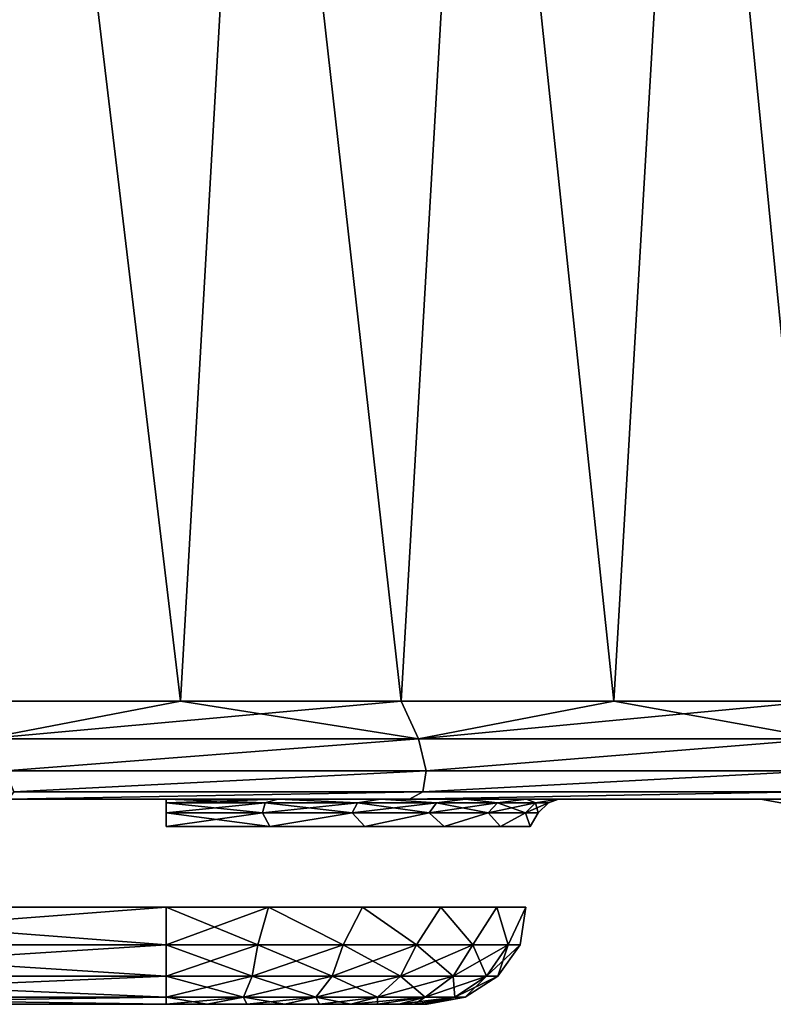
# Model space of a CAD drawing. Header units: millimetres. Extents: x -112 to 112, y -5 to 98.
# Tile 25 of 30: x 38 to 57, y -5 to 19. Entities that reach past the tile are written whole.
import ezdxf

# ---------------------------------------------------------------- set-up
doc = ezdxf.new("R2010")
doc.units = ezdxf.units.MM
doc.header["$LTSCALE"] = 65.185185
for name, color, linetype in [('1', 7, 'CONTINUOUS'), ('20', 7, 'CONTINUOUS'), ('21', 7, 'CONTINUOUS'), ('29', 7, 'CONTINUOUS'), ('31', 7, 'CONTINUOUS'), ('48', 7, 'CONTINUOUS'), ('60', 7, 'CONTINUOUS'), ('63', 7, 'CONTINUOUS'), ('65', 7, 'CONTINUOUS'), ('66', 7, 'CONTINUOUS'), ('71', 7, 'CONTINUOUS')]:
    doc.layers.add(name, color=color, linetype=linetype)

msp = doc.modelspace()

# ---------------------------------------------------------------- linework, layer by layer
at = {"layer": '1', "color": 7, "linetype": 'Continuous'}
for points in [[(-81.567, 0, 43.32), (-74.336, 0, 43.32), (78.942, 0, 47.936), (-81.567, 0, 43.32)], [(-78.628, 0, 48.451), (-81.567, 0, 43.32), (78.942, 0, 47.936), (-78.628, 0, 48.451)], [(-75.367, 0, 53.382), (-78.628, 0, 48.451), (72.645, 0, 57.03), (-75.367, 0, 53.382)], [(72.645, 0, 57.03), (-78.628, 0, 48.451), (78.942, 0, 47.936), (72.645, 0, 57.03)], [(-78.235, 0, -49.082), (78.942, 0, -47.936), (-74.336, 0, -44.026), (-78.235, 0, -49.082)], [(-74.968, 0, -53.941), (78.942, 0, -47.936), (-78.235, 0, -49.082), (-74.968, 0, -53.941)], [(12.174, 0, 56.497), (-75.367, 0, 53.382), (72.645, 0, 57.03), (12.174, 0, 56.497)], [(-12.174, 0, -56.497), (78.942, 0, -47.936), (-74.968, 0, -53.941), (-12.174, 0, -56.497)], [(-74.336, 0, 43.32), (-72.592, 0, 43.206), (78.942, 0, 47.936), (-74.336, 0, 43.32)], [(-74.336, 0, -44.026), (84.107, 0, -38.155), (-70.881, 0, -43.594), (-74.336, 0, -44.026)], [(78.942, 0, -47.936), (84.107, 0, -38.155), (-74.336, 0, -44.026), (78.942, 0, -47.936)], [(-72.592, 0, 43.206), (-70.877, 0, 42.864), (78.942, 0, 47.936), (-72.592, 0, 43.206)], [(-69.362, 0, 17.643), (-71.024, 0, 17.098), (88.065, 0, 27.826), (-69.362, 0, 17.643)], [(-71.024, 0, 17.098), (-61.421, 0, 17.098), (88.065, 0, 27.826), (-71.024, 0, 17.098)], [(-70.881, 0, -43.594), (84.107, 0, -38.155), (-67.638, 0, -42.323), (-70.881, 0, -43.594)], [(-70.877, 0, 42.864), (-69.221, 0, 42.3), (78.942, 0, 47.936), (-70.877, 0, 42.864)], [(-67.786, 0, 18.401), (-69.362, 0, 17.643), (88.065, 0, 27.826), (-67.786, 0, 18.401)], [(-69.221, 0, 42.3), (-67.654, 0, 41.524), (78.942, 0, 47.936), (-69.221, 0, 42.3)], [(-66.323, 0, 19.359), (-67.786, 0, 18.401), (88.065, 0, 27.826), (-66.323, 0, 19.359)], [(-67.654, 0, 41.524), (-66.202, 0, 40.549), (78.942, 0, 47.936), (-67.654, 0, 41.524)], [(-67.638, 0, -42.323), (84.107, 0, -38.155), (-64.808, 0, -40.293), (-67.638, 0, -42.323)], [(-64.998, 0, 20.5), (-66.323, 0, 19.359), (88.065, 0, 27.826), (-64.998, 0, 20.5)], [(-66.202, 0, 40.549), (-64.89, 0, 39.393), (78.942, 0, 47.936), (-66.202, 0, 40.549)], [(90.76, 0, -17.098), (61.421, 0, -17.098), (-65.826, 0, -18.851), (90.76, 0, -17.098)], [(-65.826, 0, -18.851), (61.421, 0, -17.098), (-61.421, 0, -17.098), (-65.826, 0, -18.851)], [(-63.341, 0, -21.292), (90.76, 0, -17.098), (-65.826, 0, -18.851), (-63.341, 0, -21.292)], [(-63.834, 0, 21.805), (-64.998, 0, 20.5), (88.065, 0, 27.826), (-63.834, 0, 21.805)], [(-64.89, 0, 39.393), (-63.741, 0, 38.074), (84.107, 0, 38.155), (-64.89, 0, 39.393)], [(78.942, 0, 47.936), (-64.89, 0, 39.393), (84.107, 0, 38.155), (78.942, 0, 47.936)], [(-64.808, 0, -40.293), (84.107, 0, -38.155), (-62.565, 0, -37.628), (-64.808, 0, -40.293)], [(-62.851, 0, 23.252), (-63.834, 0, 21.805), (88.065, 0, 27.826), (-62.851, 0, 23.252)], [(-63.741, 0, 38.074), (-62.775, 0, 36.617), (84.107, 0, 38.155), (-63.741, 0, 38.074)], [(-61.534, 0, -24.269), (90.76, 0, -17.098), (-63.341, 0, -21.292), (-61.534, 0, -24.269)], [(-62.066, 0, 24.814), (-62.851, 0, 23.252), (88.065, 0, 27.826), (-62.066, 0, 24.814)], [(-62.775, 0, 36.617), (-62.007, 0, 35.045), (84.107, 0, 38.155), (-62.775, 0, 36.617)], [(-62.565, 0, -37.628), (88.065, 0, -27.826), (-61.049, 0, -34.492), (-62.565, 0, -37.628)], [(84.107, 0, -38.155), (88.065, 0, -27.826), (-62.565, 0, -37.628), (84.107, 0, -38.155)], [(-61.492, 0, 26.466), (-62.066, 0, 24.814), (88.065, 0, 27.826), (-61.492, 0, 26.466)], [(-62.007, 0, 35.045), (-61.453, 0, 33.386), (84.107, 0, 38.155), (-62.007, 0, 35.045)], [(-60.517, 0, -27.6), (90.76, 0, -17.098), (-61.534, 0, -24.269), (-60.517, 0, -27.6)], [(-61.14, 0, 28.179), (-61.492, 0, 26.466), (88.065, 0, 27.826), (-61.14, 0, 28.179)], [(-61.453, 0, 33.386), (-61.12, 0, 31.67), (84.107, 0, 38.155), (-61.453, 0, 33.386)], [(-59.881, 0, 16.856), (61.421, 0, 17.098), (-61.421, 0, 17.098), (-59.881, 0, 16.856)], [(-61.421, 0, 17.098), (61.421, 0, 17.098), (88.065, 0, 27.826), (-61.421, 0, 17.098)], [(61.421, 0, -17.098), (59.881, 0, -16.856), (-61.421, 0, -17.098), (61.421, 0, -17.098)], [(-61.421, 0, -17.098), (59.881, 0, -16.856), (-59.881, 0, -16.856), (-61.421, 0, -17.098)], [(-61.015, 0, 29.924), (-61.14, 0, 28.179), (84.107, 0, 38.155), (-61.015, 0, 29.924)], [(84.107, 0, 38.155), (-61.14, 0, 28.179), (88.065, 0, 27.826), (84.107, 0, 38.155)], [(-61.12, 0, 31.67), (-61.015, 0, 29.924), (84.107, 0, 38.155), (-61.12, 0, 31.67)], [(-61.049, 0, -34.492), (88.065, 0, -27.826), (-60.351, 0, -31.08), (-61.049, 0, -34.492)], [(88.065, 0, -27.826), (90.76, 0, -17.098), (-60.517, 0, -27.6), (88.065, 0, -27.826)], [(-60.351, 0, -31.08), (88.065, 0, -27.826), (-60.517, 0, -27.6), (-60.351, 0, -31.08)], [(59.881, 0, 16.856), (61.421, 0, 17.098), (-59.881, 0, 16.856), (59.881, 0, 16.856)], [(-58.513, 0, 16.161), (59.881, 0, 16.856), (-59.881, 0, 16.856), (-58.513, 0, 16.161)], [(-59.881, 0, -16.856), (58.513, 0, -16.161), (-58.513, 0, -16.161), (-59.881, 0, -16.856)], [(59.881, 0, -16.856), (58.513, 0, -16.161), (-59.881, 0, -16.856), (59.881, 0, -16.856)], [(58.513, 0, 16.161), (59.881, 0, 16.856), (-58.513, 0, 16.161), (58.513, 0, 16.161)], [(-57.434, 0, 15.083), (58.513, 0, 16.161), (-58.513, 0, 16.161), (-57.434, 0, 15.083)], [(58.513, 0, -16.161), (57.434, 0, -15.083), (-58.513, 0, -16.161), (58.513, 0, -16.161)], [(-58.513, 0, -16.161), (57.434, 0, -15.083), (-57.434, 0, -15.083), (-58.513, 0, -16.161)], [(57.434, 0, 15.083), (58.513, 0, 16.161), (-57.434, 0, 15.083), (57.434, 0, 15.083)], [(-56.739, 0, 13.714), (57.434, 0, 15.083), (-57.434, 0, 15.083), (-56.739, 0, 13.714)], [(57.434, 0, -15.083), (56.739, 0, -13.714), (-57.434, 0, -15.083), (57.434, 0, -15.083)], [(-57.434, 0, -15.083), (56.739, 0, -13.714), (-56.739, 0, -13.714), (-57.434, 0, -15.083)], [(-56.497, 0, 12.174), (56.739, 0, 13.714), (-56.739, 0, 13.714), (-56.497, 0, 12.174)], [(56.739, 0, 13.714), (57.434, 0, 15.083), (-56.739, 0, 13.714), (56.739, 0, 13.714)], [(56.739, 0, -13.714), (56.497, 0, -12.174), (-56.739, 0, -13.714), (56.739, 0, -13.714)], [(-56.739, 0, -13.714), (56.497, 0, -12.174), (-56.497, 0, -12.174), (-56.739, 0, -13.714)], [(56.497, 0, 12.174), (56.739, 0, 13.714), (-56.497, 0, 12.174), (56.497, 0, 12.174)], [(56.497, 0, -12.174), (56.497, 0, 12.174), (-56.497, 0, -12.174), (56.497, 0, -12.174)], [(-56.497, 0, -12.174), (56.497, 0, 12.174), (-56.497, 0, 12.174), (-56.497, 0, -12.174)], [(12.174, 0, -56.497), (78.942, 0, -47.936), (-12.174, 0, -56.497), (12.174, 0, -56.497)], [(13.714, 0, 56.739), (12.174, 0, 56.497), (72.645, 0, 57.03), (13.714, 0, 56.739)], [(13.714, 0, -56.739), (78.942, 0, -47.936), (12.174, 0, -56.497), (13.714, 0, -56.739)], [(15.083, 0, 57.434), (13.714, 0, 56.739), (72.645, 0, 57.03), (15.083, 0, 57.434)], [(72.645, 0, -57.03), (78.942, 0, -47.936), (13.714, 0, -56.739), (72.645, 0, -57.03)], [(15.083, 0, -57.434), (72.645, 0, -57.03), (13.714, 0, -56.739), (15.083, 0, -57.434)], [(16.161, 0, 58.513), (15.083, 0, 57.434), (65.306, 0, 65.306), (16.161, 0, 58.513)], [(65.306, 0, 65.306), (15.083, 0, 57.434), (72.645, 0, 57.03), (65.306, 0, 65.306)], [(16.161, 0, -58.513), (72.645, 0, -57.03), (15.083, 0, -57.434), (16.161, 0, -58.513)], [(16.856, 0, 59.881), (16.161, 0, 58.513), (65.306, 0, 65.306), (16.856, 0, 59.881)], [(16.856, 0, -59.881), (72.645, 0, -57.03), (16.161, 0, -58.513), (16.856, 0, -59.881)], [(17.098, 0, 61.421), (16.856, 0, 59.881), (65.306, 0, 65.306), (17.098, 0, 61.421)], [(17.098, 0, -61.421), (72.645, 0, -57.03), (16.856, 0, -59.881), (17.098, 0, -61.421)], [(38.155, 0, 84.107), (17.098, 0, 61.421), (47.936, 0, 78.942), (38.155, 0, 84.107)], [(47.936, 0, 78.942), (17.098, 0, 61.421), (57.03, 0, 72.645), (47.936, 0, 78.942)], [(57.03, 0, 72.645), (17.098, 0, 61.421), (65.306, 0, 65.306), (57.03, 0, 72.645)], [(65.306, 0, -65.306), (72.645, 0, -57.03), (17.098, 0, -61.421), (65.306, 0, -65.306)], [(17.098, 0, -90.76), (65.306, 0, -65.306), (17.098, 0, -61.421), (17.098, 0, -90.76)], [(47.936, 0, -78.942), (57.03, 0, -72.645), (17.098, 0, -90.76), (47.936, 0, -78.942)], [(57.03, 0, -72.645), (65.306, 0, -65.306), (17.098, 0, -90.76), (57.03, 0, -72.645)], [(38.155, 0, -84.107), (47.936, 0, -78.942), (17.098, 0, -90.76), (38.155, 0, -84.107)]]:
    msp.add_3dface(points, dxfattribs=at)
at = {"layer": '20', "color": 7, "linetype": 'Continuous'}
for points in [[(38.57, 34.031, -88.168), (36.785, 2.391, -87.431), (32.82, 34.031, -90.467), (38.57, 34.031, -88.168)], [(42.346, 2.391, -84.877), (36.785, 2.391, -87.431), (38.57, 34.031, -88.168), (42.346, 2.391, -84.877)], [(44.161, 34.031, -85.505), (42.346, 2.391, -84.877), (38.57, 34.031, -88.168), (44.161, 34.031, -85.505)], [(47.731, 2.391, -81.97), (42.346, 2.391, -84.877), (44.161, 34.031, -85.505), (47.731, 2.391, -81.97)], [(49.568, 34.031, -82.488), (47.731, 2.391, -81.97), (44.161, 34.031, -85.505), (49.568, 34.031, -82.488)], [(52.917, 2.391, -78.722), (47.731, 2.391, -81.97), (49.568, 34.031, -82.488), (52.917, 2.391, -78.722)], [(54.771, 34.031, -79.13), (52.917, 2.391, -78.722), (49.568, 34.031, -82.488), (54.771, 34.031, -79.13)], [(57.883, 2.391, -75.146), (52.917, 2.391, -78.722), (54.771, 34.031, -79.13), (57.883, 2.391, -75.146)], [(59.747, 34.031, -75.443), (57.883, 2.391, -75.146), (54.771, 34.031, -79.13), (59.747, 34.031, -75.443)]]:
    msp.add_3dface(points, dxfattribs=at)
at = {"layer": '21', "color": 7, "linetype": 'Continuous'}
for points in [[(38.569, 34.031, 88.169), (32.819, 34.031, 90.467), (36.785, 2.391, 87.431), (38.569, 34.031, 88.169)], [(42.346, 2.391, 84.877), (38.569, 34.031, 88.169), (36.785, 2.391, 87.431), (42.346, 2.391, 84.877)], [(44.16, 34.031, 85.506), (38.569, 34.031, 88.169), (42.346, 2.391, 84.877), (44.16, 34.031, 85.506)], [(47.731, 2.391, 81.97), (44.16, 34.031, 85.506), (42.346, 2.391, 84.877), (47.731, 2.391, 81.97)], [(49.567, 34.031, 82.489), (44.16, 34.031, 85.506), (47.731, 2.391, 81.97), (49.567, 34.031, 82.489)], [(52.917, 2.391, 78.722), (49.567, 34.031, 82.489), (47.731, 2.391, 81.97), (52.917, 2.391, 78.722)], [(54.77, 34.031, 79.13), (49.567, 34.031, 82.489), (52.917, 2.391, 78.722), (54.77, 34.031, 79.13)], [(57.883, 2.391, 75.146), (54.77, 34.031, 79.13), (52.917, 2.391, 78.722), (57.883, 2.391, 75.146)], [(59.745, 34.031, 75.444), (54.77, 34.031, 79.13), (57.883, 2.391, 75.146), (59.745, 34.031, 75.444)]]:
    msp.add_3dface(points, dxfattribs=at)
at = {"layer": '29', "color": 7, "linetype": 'Continuous'}
for points in [[(42.346, 2.391, 84.877), (36.785, 2.391, 87.431), (37.555, 1.47, 86.864), (42.346, 2.391, 84.877)], [(42.346, 2.391, 84.877), (37.555, 1.47, 86.864), (48.155, 1.47, 81.467), (42.346, 2.391, 84.877)], [(47.731, 2.391, 81.97), (42.346, 2.391, 84.877), (48.155, 1.47, 81.467), (47.731, 2.391, 81.97)], [(52.917, 2.391, 78.722), (47.731, 2.391, 81.97), (48.155, 1.47, 81.467), (52.917, 2.391, 78.722)], [(52.917, 2.391, 78.722), (48.155, 1.47, 81.467), (57.994, 1.47, 74.782), (52.917, 2.391, 78.722)], [(57.883, 2.391, 75.146), (52.917, 2.391, 78.722), (57.994, 1.47, 74.782), (57.883, 2.391, 75.146)], [(37.555, 1.47, 86.864), (38.078, 0.695, 86.037), (48.155, 1.47, 81.467), (37.555, 1.47, 86.864)], [(38.078, 0.695, 86.037), (48.339, 0.695, 80.719), (48.155, 1.47, 81.467), (38.078, 0.695, 86.037)], [(48.155, 1.47, 81.467), (48.339, 0.695, 80.719), (57.994, 1.47, 74.782), (48.155, 1.47, 81.467)], [(48.339, 0.695, 80.719), (57.871, 0.695, 74.184), (57.994, 1.47, 74.782), (48.339, 0.695, 80.719)], [(38.078, 0.695, 86.037), (38.28, 0.18, 85.072), (48.339, 0.695, 80.719), (38.078, 0.695, 86.037)], [(38.28, 0.18, 85.072), (48.258, 0.18, 79.837), (48.339, 0.695, 80.719), (38.28, 0.18, 85.072)], [(48.339, 0.695, 80.719), (48.258, 0.18, 79.837), (57.871, 0.695, 74.184), (48.339, 0.695, 80.719)], [(48.258, 0.18, 79.837), (57.531, 0.18, 73.436), (57.871, 0.695, 74.184), (48.258, 0.18, 79.837)], [(38.28, 0.18, 85.072), (38.155, 0, 84.107), (48.258, 0.18, 79.837), (38.28, 0.18, 85.072)], [(38.155, 0, 84.107), (47.936, 0, 78.942), (48.258, 0.18, 79.837), (38.155, 0, 84.107)], [(48.258, 0.18, 79.837), (47.936, 0, 78.942), (57.531, 0.18, 73.436), (48.258, 0.18, 79.837)], [(47.936, 0, 78.942), (57.03, 0, 72.645), (57.531, 0.18, 73.436), (47.936, 0, 78.942)]]:
    msp.add_3dface(points, dxfattribs=at)
at = {"layer": '31', "color": 7, "linetype": 'Continuous'}
for points in [[(36.785, 2.391, -87.431), (42.346, 2.391, -84.877), (37.555, 1.47, -86.864), (36.785, 2.391, -87.431)], [(42.346, 2.391, -84.877), (47.731, 2.391, -81.97), (37.555, 1.47, -86.864), (42.346, 2.391, -84.877)], [(47.731, 2.391, -81.97), (48.155, 1.47, -81.467), (37.555, 1.47, -86.864), (47.731, 2.391, -81.97)], [(47.731, 2.391, -81.97), (52.917, 2.391, -78.722), (48.155, 1.47, -81.467), (47.731, 2.391, -81.97)], [(57.883, 2.391, -75.146), (57.994, 1.47, -74.783), (48.155, 1.47, -81.467), (57.883, 2.391, -75.146)], [(52.917, 2.391, -78.722), (57.883, 2.391, -75.146), (48.155, 1.47, -81.467), (52.917, 2.391, -78.722)], [(37.555, 1.47, -86.864), (48.155, 1.47, -81.467), (38.078, 0.695, -86.037), (37.555, 1.47, -86.864)], [(38.078, 0.695, -86.037), (48.155, 1.47, -81.467), (48.339, 0.695, -80.719), (38.078, 0.695, -86.037)], [(48.155, 1.47, -81.467), (57.994, 1.47, -74.783), (48.339, 0.695, -80.719), (48.155, 1.47, -81.467)], [(48.339, 0.695, -80.719), (57.994, 1.47, -74.783), (57.871, 0.695, -74.184), (48.339, 0.695, -80.719)], [(38.28, 0.18, -85.072), (38.078, 0.695, -86.037), (48.339, 0.695, -80.719), (38.28, 0.18, -85.072)], [(48.257, 0.18, -79.837), (38.28, 0.18, -85.072), (48.339, 0.695, -80.719), (48.257, 0.18, -79.837)], [(48.257, 0.18, -79.837), (48.339, 0.695, -80.719), (57.871, 0.695, -74.184), (48.257, 0.18, -79.837)], [(57.53, 0.18, -73.437), (48.257, 0.18, -79.837), (57.871, 0.695, -74.184), (57.53, 0.18, -73.437)], [(48.257, 0.18, -79.837), (38.155, 0, -84.107), (38.28, 0.18, -85.072), (48.257, 0.18, -79.837)], [(47.936, 0, -78.942), (38.155, 0, -84.107), (48.257, 0.18, -79.837), (47.936, 0, -78.942)], [(57.03, 0, -72.645), (47.936, 0, -78.942), (57.53, 0.18, -73.437), (57.03, 0, -72.645)], [(57.53, 0.18, -73.437), (47.936, 0, -78.942), (48.257, 0.18, -79.837), (57.53, 0.18, -73.437)]]:
    msp.add_3dface(points, dxfattribs=at)
at = {"layer": '48', "color": 7, "linetype": 'Continuous'}
for points in [[(56.497, 0, 12.174), (56.497, 0, -12.174), (57.352, -0.151, -12.174), (56.497, 0, 12.174)], [(56.497, 0, 12.174), (57.352, -0.151, -12.174), (57.352, -0.151, 12.174), (56.497, 0, 12.174)]]:
    msp.add_3dface(points, dxfattribs=at)
at = {"layer": '60', "color": 7, "linetype": 'Continuous'}
for points in [[(30, -5, -6.366), (42, -5, -6.366), (30, -5, 6.366), (30, -5, -6.366)], [(30, -5, 6.366), (42, -5, -6.366), (42, -5, 6.366), (30, -5, 6.366)], [(42.996, -5, 6.287), (42, -5, 6.366), (42.996, -5, -6.287), (42.996, -5, 6.287)], [(42, -5, 6.366), (42, -5, -6.366), (42.996, -5, -6.287), (42, -5, 6.366)], [(43.967, -5, 6.054), (42.996, -5, 6.287), (43.967, -5, -6.054), (43.967, -5, 6.054)], [(43.967, -5, -6.054), (42.996, -5, 6.287), (42.996, -5, -6.287), (43.967, -5, -6.054)], [(44.89, -5, 5.672), (43.967, -5, 6.054), (44.89, -5, -5.672), (44.89, -5, 5.672)], [(44.89, -5, -5.672), (43.967, -5, 6.054), (43.967, -5, -6.054), (44.89, -5, -5.672)], [(45.742, -5, 5.15), (44.89, -5, 5.672), (45.742, -5, -5.15), (45.742, -5, 5.15)], [(45.742, -5, -5.15), (44.89, -5, 5.672), (44.89, -5, -5.672), (45.742, -5, -5.15)], [(46.501, -5, 4.501), (45.742, -5, 5.15), (46.501, -5, -4.501), (46.501, -5, 4.501)], [(46.501, -5, -4.501), (45.742, -5, 5.15), (45.742, -5, -5.15), (46.501, -5, -4.501)], [(47.15, -5, -3.742), (46.501, -5, 4.501), (46.501, -5, -4.501), (47.15, -5, -3.742)], [(47.15, -5, 3.742), (46.501, -5, 4.501), (47.15, -5, -3.742), (47.15, -5, 3.742)], [(47.672, -5, 2.89), (47.15, -5, 3.742), (47.672, -5, -2.89), (47.672, -5, 2.89)], [(47.672, -5, -2.89), (47.15, -5, 3.742), (47.15, -5, -3.742), (47.672, -5, -2.89)], [(48.054, -5, -1.967), (47.672, -5, 2.89), (47.672, -5, -2.89), (48.054, -5, -1.967)], [(48.054, -5, 1.967), (47.672, -5, 2.89), (48.054, -5, -1.967), (48.054, -5, 1.967)], [(48.287, -5, -0.996), (48.054, -5, 1.967), (48.054, -5, -1.967), (48.287, -5, -0.996)], [(48.287, -5, 0.996), (48.054, -5, 1.967), (48.287, -5, -0.996), (48.287, -5, 0.996)], [(48.366, -5, 0), (48.287, -5, 0.996), (48.287, -5, -0.996), (48.366, -5, 0)]]:
    msp.add_3dface(points, dxfattribs=at)
at = {"layer": '63', "color": 7, "linetype": 'Continuous'}
for points in [[(30, -2.631, -8.862), (42, -3.547, -8.636), (30, -3.547, -8.636), (30, -2.631, -8.862)], [(42, -3.547, -8.636), (30, -2.631, -8.862), (42, -2.631, -8.862), (42, -3.547, -8.636)], [(30, -3.547, -8.636), (42, -4.314, -8.086), (30, -4.314, -8.086), (30, -3.547, -8.636)], [(42, -3.547, -8.636), (42, -4.314, -8.086), (30, -3.547, -8.636), (42, -3.547, -8.636)], [(30, -4.314, -8.086), (42, -4.823, -7.29), (30, -4.823, -7.29), (30, -4.314, -8.086)], [(42, -4.314, -8.086), (42, -4.823, -7.29), (30, -4.314, -8.086), (42, -4.314, -8.086)], [(42, -5, -6.366), (30, -5, -6.366), (30, -4.823, -7.29), (42, -5, -6.366)], [(42, -4.823, -7.29), (42, -5, -6.366), (30, -4.823, -7.29), (42, -4.823, -7.29)]]:
    msp.add_3dface(points, dxfattribs=at)
at = {"layer": '65', "color": 7, "linetype": 'Continuous'}
for points in [[(30, -2.631, 8.862), (30, -3.547, 8.636), (42, -2.631, 8.862), (30, -2.631, 8.862)], [(42, -2.631, 8.862), (30, -3.547, 8.636), (42, -3.547, 8.636), (42, -2.631, 8.862)], [(42, -3.547, 8.636), (30, -4.314, 8.086), (42, -4.314, 8.086), (42, -3.547, 8.636)], [(30, -3.547, 8.636), (30, -4.314, 8.086), (42, -3.547, 8.636), (30, -3.547, 8.636)], [(42, -4.314, 8.086), (30, -4.823, 7.29), (42, -4.823, 7.29), (42, -4.314, 8.086)], [(30, -4.314, 8.086), (30, -4.823, 7.29), (42, -4.314, 8.086), (30, -4.314, 8.086)], [(30, -5, 6.366), (42, -5, 6.366), (42, -4.823, 7.29), (30, -5, 6.366)], [(30, -4.823, 7.29), (30, -5, 6.366), (42, -4.823, 7.29), (30, -4.823, 7.29)]]:
    msp.add_3dface(points, dxfattribs=at)
at = {"layer": '66', "color": 7, "linetype": 'Continuous'}
for points in [[(42, -3.547, -8.636), (42, -2.631, -8.862), (44.497, -2.631, -8.503), (42, -3.547, -8.636)], [(44.235, -3.547, -8.342), (42, -3.547, -8.636), (44.497, -2.631, -8.503), (44.235, -3.547, -8.342)], [(42, -2.631, 8.862), (44.235, -3.547, 8.342), (44.497, -2.631, 8.503), (42, -2.631, 8.862)], [(42, -2.631, 8.862), (42, -3.547, 8.636), (44.235, -3.547, 8.342), (42, -2.631, 8.862)], [(44.235, -3.547, 8.342), (46.318, -3.547, 7.479), (44.497, -2.631, 8.503), (44.235, -3.547, 8.342)], [(46.318, -3.547, -7.479), (44.235, -3.547, -8.342), (44.497, -2.631, -8.503), (46.318, -3.547, -7.479)], [(46.791, -2.631, -7.455), (46.318, -3.547, -7.479), (44.497, -2.631, -8.503), (46.791, -2.631, -7.455)], [(44.497, -2.631, 8.503), (46.318, -3.547, 7.479), (46.791, -2.631, 7.455), (44.497, -2.631, 8.503)], [(48.107, -3.547, -6.107), (46.318, -3.547, -7.479), (46.791, -2.631, -7.455), (48.107, -3.547, -6.107)], [(46.318, -3.547, 7.479), (48.107, -3.547, 6.107), (46.791, -2.631, 7.455), (46.318, -3.547, 7.479)], [(48.698, -2.631, -5.803), (48.107, -3.547, -6.107), (46.791, -2.631, -7.455), (48.698, -2.631, -5.803)], [(46.791, -2.631, 7.455), (48.107, -3.547, 6.107), (48.698, -2.631, 5.803), (46.791, -2.631, 7.455)], [(49.479, -3.547, -4.318), (48.107, -3.547, -6.107), (48.698, -2.631, -5.803), (49.479, -3.547, -4.318)], [(48.107, -3.547, 6.107), (49.479, -3.547, 4.318), (48.698, -2.631, 5.803), (48.107, -3.547, 6.107)], [(50.061, -2.631, -3.681), (49.479, -3.547, -4.318), (48.698, -2.631, -5.803), (50.061, -2.631, -3.681)], [(48.698, -2.631, 5.803), (49.479, -3.547, 4.318), (50.061, -2.631, 3.681), (48.698, -2.631, 5.803)], [(50.342, -3.547, -2.235), (49.479, -3.547, -4.318), (50.061, -2.631, -3.681), (50.342, -3.547, -2.235)], [(49.479, -3.547, 4.318), (50.342, -3.547, 2.235), (50.061, -2.631, 3.681), (49.479, -3.547, 4.318)], [(50.772, -2.631, -1.261), (50.342, -3.547, -2.235), (50.061, -2.631, -3.681), (50.772, -2.631, -1.261)], [(50.061, -2.631, 3.681), (50.342, -3.547, 2.235), (50.772, -2.631, 1.261), (50.061, -2.631, 3.681)], [(50.636, -3.547), (50.342, -3.547, -2.235), (50.772, -2.631, -1.261), (50.636, -3.547)], [(50.342, -3.547, 2.235), (50.636, -3.547), (50.772, -2.631, 1.261), (50.342, -3.547, 2.235)], [(50.772, -2.631, 1.261), (50.636, -3.547), (50.772, -2.631, -1.261), (50.772, -2.631, 1.261)], [(42, -4.314, -8.086), (42, -3.547, -8.636), (44.235, -3.547, -8.342), (42, -4.314, -8.086)], [(44.093, -4.314, -7.81), (42, -4.314, -8.086), (44.235, -3.547, -8.342), (44.093, -4.314, -7.81)], [(42, -3.547, 8.636), (44.093, -4.314, 7.81), (44.235, -3.547, 8.342), (42, -3.547, 8.636)], [(42, -3.547, 8.636), (42, -4.314, 8.086), (44.093, -4.314, 7.81), (42, -3.547, 8.636)], [(46.043, -4.314, -7.002), (44.093, -4.314, -7.81), (46.318, -3.547, -7.479), (46.043, -4.314, -7.002)], [(46.318, -3.547, -7.479), (44.093, -4.314, -7.81), (44.235, -3.547, -8.342), (46.318, -3.547, -7.479)], [(44.093, -4.314, 7.81), (46.043, -4.314, 7.002), (44.235, -3.547, 8.342), (44.093, -4.314, 7.81)], [(44.235, -3.547, 8.342), (46.043, -4.314, 7.002), (46.318, -3.547, 7.479), (44.235, -3.547, 8.342)], [(47.717, -4.314, -5.717), (46.043, -4.314, -7.002), (48.107, -3.547, -6.107), (47.717, -4.314, -5.717)], [(48.107, -3.547, -6.107), (46.043, -4.314, -7.002), (46.318, -3.547, -7.479), (48.107, -3.547, -6.107)], [(46.043, -4.314, 7.002), (47.717, -4.314, 5.717), (46.318, -3.547, 7.479), (46.043, -4.314, 7.002)], [(46.318, -3.547, 7.479), (47.717, -4.314, 5.717), (48.107, -3.547, 6.107), (46.318, -3.547, 7.479)], [(49.002, -4.314, -4.043), (47.717, -4.314, -5.717), (49.479, -3.547, -4.318), (49.002, -4.314, -4.043)], [(49.479, -3.547, -4.318), (47.717, -4.314, -5.717), (48.107, -3.547, -6.107), (49.479, -3.547, -4.318)], [(47.717, -4.314, 5.717), (49.002, -4.314, 4.043), (48.107, -3.547, 6.107), (47.717, -4.314, 5.717)], [(48.107, -3.547, 6.107), (49.002, -4.314, 4.043), (49.479, -3.547, 4.318), (48.107, -3.547, 6.107)], [(50.342, -3.547, -2.235), (49.002, -4.314, -4.043), (49.479, -3.547, -4.318), (50.342, -3.547, -2.235)], [(49.81, -4.314, -2.093), (49.002, -4.314, -4.043), (50.342, -3.547, -2.235), (49.81, -4.314, -2.093)], [(49.002, -4.314, 4.043), (49.81, -4.314, 2.093), (49.479, -3.547, 4.318), (49.002, -4.314, 4.043)], [(49.479, -3.547, 4.318), (49.81, -4.314, 2.093), (50.342, -3.547, 2.235), (49.479, -3.547, 4.318)], [(50.636, -3.547), (49.81, -4.314, -2.093), (50.342, -3.547, -2.235), (50.636, -3.547)], [(50.086, -4.314), (49.81, -4.314, -2.093), (50.636, -3.547), (50.086, -4.314)], [(49.81, -4.314, 2.093), (50.086, -4.314), (50.342, -3.547, 2.235), (49.81, -4.314, 2.093)], [(50.342, -3.547, 2.235), (50.086, -4.314), (50.636, -3.547), (50.342, -3.547, 2.235)], [(42, -4.314, 8.086), (43.887, -4.823, 7.042), (44.093, -4.314, 7.81), (42, -4.314, 8.086)], [(42, -4.314, 8.086), (42, -4.823, 7.29), (43.887, -4.823, 7.042), (42, -4.314, 8.086)], [(42, -4.823, -7.29), (42, -4.314, -8.086), (44.093, -4.314, -7.81), (42, -4.823, -7.29)], [(43.887, -4.823, -7.042), (42, -4.823, -7.29), (44.093, -4.314, -7.81), (43.887, -4.823, -7.042)], [(43.887, -4.823, 7.042), (45.645, -4.823, 6.313), (44.093, -4.314, 7.81), (43.887, -4.823, 7.042)], [(46.043, -4.314, -7.002), (43.887, -4.823, -7.042), (44.093, -4.314, -7.81), (46.043, -4.314, -7.002)], [(45.645, -4.823, -6.313), (43.887, -4.823, -7.042), (46.043, -4.314, -7.002), (45.645, -4.823, -6.313)], [(44.093, -4.314, 7.81), (45.645, -4.823, 6.313), (46.043, -4.314, 7.002), (44.093, -4.314, 7.81)], [(45.645, -4.823, 6.313), (47.155, -4.823, 5.155), (46.043, -4.314, 7.002), (45.645, -4.823, 6.313)], [(47.717, -4.314, -5.717), (45.645, -4.823, -6.313), (46.043, -4.314, -7.002), (47.717, -4.314, -5.717)], [(47.155, -4.823, -5.155), (45.645, -4.823, -6.313), (47.717, -4.314, -5.717), (47.155, -4.823, -5.155)], [(46.043, -4.314, 7.002), (47.155, -4.823, 5.155), (47.717, -4.314, 5.717), (46.043, -4.314, 7.002)], [(47.155, -4.823, 5.155), (48.313, -4.823, 3.645), (47.717, -4.314, 5.717), (47.155, -4.823, 5.155)], [(49.002, -4.314, -4.043), (47.155, -4.823, -5.155), (47.717, -4.314, -5.717), (49.002, -4.314, -4.043)], [(48.313, -4.823, -3.645), (47.155, -4.823, -5.155), (49.002, -4.314, -4.043), (48.313, -4.823, -3.645)], [(47.717, -4.314, 5.717), (48.313, -4.823, 3.645), (49.002, -4.314, 4.043), (47.717, -4.314, 5.717)], [(48.313, -4.823, 3.645), (49.042, -4.823, 1.887), (49.002, -4.314, 4.043), (48.313, -4.823, 3.645)], [(49.81, -4.314, -2.093), (48.313, -4.823, -3.645), (49.002, -4.314, -4.043), (49.81, -4.314, -2.093)], [(49.042, -4.823, -1.887), (48.313, -4.823, -3.645), (49.81, -4.314, -2.093), (49.042, -4.823, -1.887)], [(49.002, -4.314, 4.043), (49.042, -4.823, 1.887), (49.81, -4.314, 2.093), (49.002, -4.314, 4.043)], [(49.042, -4.823, 1.887), (49.29, -4.823), (49.81, -4.314, 2.093), (49.042, -4.823, 1.887)], [(50.086, -4.314), (49.042, -4.823, -1.887), (49.81, -4.314, -2.093), (50.086, -4.314)], [(49.29, -4.823), (49.042, -4.823, -1.887), (50.086, -4.314), (49.29, -4.823)], [(49.81, -4.314, 2.093), (49.29, -4.823), (50.086, -4.314), (49.81, -4.314, 2.093)], [(42.996, -5, -6.287), (42, -5, -6.366), (43.887, -4.823, -7.042), (42.996, -5, -6.287)], [(42, -5, -6.366), (42, -4.823, -7.29), (43.887, -4.823, -7.042), (42, -5, -6.366)], [(42, -5, 6.366), (42.996, -5, 6.287), (42, -4.823, 7.29), (42, -5, 6.366)], [(42, -4.823, 7.29), (42.996, -5, 6.287), (43.887, -4.823, 7.042), (42, -4.823, 7.29)], [(42.996, -5, 6.287), (43.967, -5, 6.054), (43.887, -4.823, 7.042), (42.996, -5, 6.287)], [(43.967, -5, -6.054), (42.996, -5, -6.287), (43.887, -4.823, -7.042), (43.967, -5, -6.054)], [(43.967, -5, 6.054), (44.89, -5, 5.672), (43.887, -4.823, 7.042), (43.967, -5, 6.054)], [(43.887, -4.823, 7.042), (44.89, -5, 5.672), (45.645, -4.823, 6.313), (43.887, -4.823, 7.042)], [(45.645, -4.823, -6.313), (43.967, -5, -6.054), (43.887, -4.823, -7.042), (45.645, -4.823, -6.313)], [(44.89, -5, -5.672), (43.967, -5, -6.054), (45.645, -4.823, -6.313), (44.89, -5, -5.672)], [(45.742, -5, -5.15), (44.89, -5, -5.672), (45.645, -4.823, -6.313), (45.742, -5, -5.15)], [(44.89, -5, 5.672), (45.742, -5, 5.15), (45.645, -4.823, 6.313), (44.89, -5, 5.672)], [(47.155, -4.823, -5.155), (45.742, -5, -5.15), (45.645, -4.823, -6.313), (47.155, -4.823, -5.155)], [(45.742, -5, 5.15), (46.501, -5, 4.501), (45.645, -4.823, 6.313), (45.742, -5, 5.15)], [(45.645, -4.823, 6.313), (46.501, -5, 4.501), (47.155, -4.823, 5.155), (45.645, -4.823, 6.313)], [(46.501, -5, -4.501), (45.742, -5, -5.15), (47.155, -4.823, -5.155), (46.501, -5, -4.501)], [(47.15, -5, -3.742), (46.501, -5, -4.501), (48.313, -4.823, -3.645), (47.15, -5, -3.742)], [(48.313, -4.823, -3.645), (46.501, -5, -4.501), (47.155, -4.823, -5.155), (48.313, -4.823, -3.645)], [(46.501, -5, 4.501), (47.15, -5, 3.742), (47.155, -4.823, 5.155), (46.501, -5, 4.501)], [(47.672, -5, -2.89), (47.15, -5, -3.742), (48.313, -4.823, -3.645), (47.672, -5, -2.89)], [(47.15, -5, 3.742), (47.672, -5, 2.89), (48.313, -4.823, 3.645), (47.15, -5, 3.742)], [(47.155, -4.823, 5.155), (47.15, -5, 3.742), (48.313, -4.823, 3.645), (47.155, -4.823, 5.155)], [(48.054, -5, -1.967), (47.672, -5, -2.89), (49.042, -4.823, -1.887), (48.054, -5, -1.967)], [(49.042, -4.823, -1.887), (47.672, -5, -2.89), (48.313, -4.823, -3.645), (49.042, -4.823, -1.887)], [(47.672, -5, 2.89), (48.054, -5, 1.967), (48.313, -4.823, 3.645), (47.672, -5, 2.89)], [(48.313, -4.823, 3.645), (48.054, -5, 1.967), (49.042, -4.823, 1.887), (48.313, -4.823, 3.645)], [(48.287, -5, -0.996), (48.054, -5, -1.967), (49.042, -4.823, -1.887), (48.287, -5, -0.996)], [(48.054, -5, 1.967), (48.287, -5, 0.996), (49.042, -4.823, 1.887), (48.054, -5, 1.967)], [(48.287, -5, 0.996), (48.366, -5, 0), (49.042, -4.823, 1.887), (48.287, -5, 0.996)], [(48.366, -5, 0), (48.287, -5, -0.996), (49.29, -4.823), (48.366, -5, 0)], [(49.29, -4.823), (48.287, -5, -0.996), (49.042, -4.823, -1.887), (49.29, -4.823)], [(49.042, -4.823, 1.887), (48.366, -5, 0), (49.29, -4.823), (49.042, -4.823, 1.887)]]:
    msp.add_3dface(points, dxfattribs=at)
at = {"layer": '71', "color": 7, "linetype": 'Continuous'}
for points in [[(42, 0, 9.664), (44.414, -0.088, 9.007), (44.722, 0, 9.273), (42, 0, 9.664)], [(42, -0.088, 9.325), (44.414, -0.088, 9.007), (42, 0, 9.664), (42, -0.088, 9.325)], [(44.414, -0.088, -9.007), (42, -0.088, -9.325), (44.722, 0, -9.273), (44.414, -0.088, -9.007)], [(42, -0.088, -9.325), (42, 0, -9.664), (44.722, 0, -9.273), (42, -0.088, -9.325)], [(44.414, -0.088, 9.007), (46.663, -0.088, 8.076), (44.722, 0, 9.273), (44.414, -0.088, 9.007)], [(46.663, -0.088, -8.076), (44.414, -0.088, -9.007), (44.722, 0, -9.273), (46.663, -0.088, -8.076)], [(44.722, 0, 9.273), (46.663, -0.088, 8.076), (47.224, 0, 8.131), (44.722, 0, 9.273)], [(47.224, 0, -8.131), (46.663, -0.088, -8.076), (44.722, 0, -9.273), (47.224, 0, -8.131)], [(46.663, -0.088, 8.076), (48.594, -0.088, 6.594), (47.224, 0, 8.131), (46.663, -0.088, 8.076)], [(48.594, -0.088, -6.594), (46.663, -0.088, -8.076), (47.224, 0, -8.131), (48.594, -0.088, -6.594)], [(47.224, 0, 8.131), (48.594, -0.088, 6.594), (49.303, 0, 6.329), (47.224, 0, 8.131)], [(49.303, 0, -6.329), (48.594, -0.088, -6.594), (47.224, 0, -8.131), (49.303, 0, -6.329)], [(50.076, -0.088, -4.663), (48.594, -0.088, -6.594), (49.303, 0, -6.329), (50.076, -0.088, -4.663)], [(48.594, -0.088, 6.594), (50.076, -0.088, 4.663), (49.303, 0, 6.329), (48.594, -0.088, 6.594)], [(50.791, 0, -4.015), (50.076, -0.088, -4.663), (49.303, 0, -6.329), (50.791, 0, -4.015)], [(49.303, 0, 6.329), (50.076, -0.088, 4.663), (50.791, 0, 4.015), (49.303, 0, 6.329)], [(51.007, -0.088, -2.414), (50.076, -0.088, -4.663), (50.791, 0, -4.015), (51.007, -0.088, -2.414)], [(50.076, -0.088, 4.663), (51.007, -0.088, 2.414), (50.791, 0, 4.015), (50.076, -0.088, 4.663)], [(50.791, 0, 4.015), (51.007, -0.088, 2.414), (51.566, 0, 1.375), (50.791, 0, 4.015)], [(51.566, 0, -1.375), (51.007, -0.088, -2.414), (50.791, 0, -4.015), (51.566, 0, -1.375)], [(51.325, -0.088), (51.007, -0.088, -2.414), (51.566, 0, -1.375), (51.325, -0.088)], [(51.007, -0.088, 2.414), (51.325, -0.088), (51.566, 0, 1.375), (51.007, -0.088, 2.414)], [(51.566, 0, 1.375), (51.325, -0.088), (51.566, 0, -1.375), (51.566, 0, 1.375)], [(44.414, -0.088, 9.007), (42, -0.088, 9.325), (44.348, -0.329, 8.762), (44.414, -0.088, 9.007)], [(44.348, -0.329, 8.762), (42, -0.088, 9.325), (42, -0.329, 9.071), (44.348, -0.329, 8.762)], [(42, -0.329, -9.071), (44.414, -0.088, -9.007), (44.348, -0.329, -8.762), (42, -0.329, -9.071)], [(42, -0.088, -9.325), (44.414, -0.088, -9.007), (42, -0.329, -9.071), (42, -0.088, -9.325)], [(46.535, -0.329, 7.855), (44.414, -0.088, 9.007), (44.348, -0.329, 8.762), (46.535, -0.329, 7.855)], [(44.348, -0.329, -8.762), (46.663, -0.088, -8.076), (46.535, -0.329, -7.855), (44.348, -0.329, -8.762)], [(44.414, -0.088, -9.007), (46.663, -0.088, -8.076), (44.348, -0.329, -8.762), (44.414, -0.088, -9.007)], [(46.663, -0.088, 8.076), (44.414, -0.088, 9.007), (46.535, -0.329, 7.855), (46.663, -0.088, 8.076)], [(48.414, -0.329, 6.414), (46.663, -0.088, 8.076), (46.535, -0.329, 7.855), (48.414, -0.329, 6.414)], [(46.535, -0.329, -7.855), (48.594, -0.088, -6.594), (48.414, -0.329, -6.414), (46.535, -0.329, -7.855)], [(46.663, -0.088, -8.076), (48.594, -0.088, -6.594), (46.535, -0.329, -7.855), (46.663, -0.088, -8.076)], [(48.594, -0.088, 6.594), (46.663, -0.088, 8.076), (48.414, -0.329, 6.414), (48.594, -0.088, 6.594)], [(49.855, -0.329, 4.535), (48.594, -0.088, 6.594), (48.414, -0.329, 6.414), (49.855, -0.329, 4.535)], [(48.594, -0.088, -6.594), (50.076, -0.088, -4.663), (48.414, -0.329, -6.414), (48.594, -0.088, -6.594)], [(48.414, -0.329, -6.414), (50.076, -0.088, -4.663), (49.855, -0.329, -4.535), (48.414, -0.329, -6.414)], [(50.076, -0.088, 4.663), (48.594, -0.088, 6.594), (49.855, -0.329, 4.535), (50.076, -0.088, 4.663)], [(50.076, -0.088, -4.663), (51.007, -0.088, -2.414), (49.855, -0.329, -4.535), (50.076, -0.088, -4.663)], [(50.762, -0.329, 2.348), (50.076, -0.088, 4.663), (49.855, -0.329, 4.535), (50.762, -0.329, 2.348)], [(49.855, -0.329, -4.535), (51.007, -0.088, -2.414), (50.762, -0.329, -2.348), (49.855, -0.329, -4.535)], [(51.007, -0.088, 2.414), (50.076, -0.088, 4.663), (50.762, -0.329, 2.348), (51.007, -0.088, 2.414)], [(51.071, -0.329), (51.007, -0.088, 2.414), (50.762, -0.329, 2.348), (51.071, -0.329)], [(50.762, -0.329, -2.348), (51.325, -0.088), (51.071, -0.329), (50.762, -0.329, -2.348)], [(51.007, -0.088, -2.414), (51.325, -0.088), (50.762, -0.329, -2.348), (51.007, -0.088, -2.414)], [(51.325, -0.088), (51.007, -0.088, 2.414), (51.071, -0.329), (51.325, -0.088)], [(42, -0.329, -9.071), (44.348, -0.329, -8.762), (42, -0.663, -8.965), (42, -0.329, -9.071)], [(42, -0.663, -8.965), (44.348, -0.329, -8.762), (44.525, -0.663, -8.602), (42, -0.663, -8.965)], [(44.348, -0.329, 8.762), (42, -0.329, 9.071), (44.525, -0.663, 8.602), (44.348, -0.329, 8.762)], [(44.525, -0.663, 8.602), (42, -0.329, 9.071), (42, -0.663, 8.965), (44.525, -0.663, 8.602)], [(44.348, -0.329, -8.762), (46.535, -0.329, -7.855), (44.525, -0.663, -8.602), (44.348, -0.329, -8.762)], [(46.535, -0.329, 7.855), (44.348, -0.329, 8.762), (44.525, -0.663, 8.602), (46.535, -0.329, 7.855)], [(44.525, -0.663, -8.602), (46.535, -0.329, -7.855), (46.846, -0.663, -7.542), (44.525, -0.663, -8.602)], [(46.846, -0.663, 7.542), (46.535, -0.329, 7.855), (44.525, -0.663, 8.602), (46.846, -0.663, 7.542)], [(46.535, -0.329, -7.855), (48.414, -0.329, -6.414), (46.846, -0.663, -7.542), (46.535, -0.329, -7.855)], [(48.414, -0.329, 6.414), (46.535, -0.329, 7.855), (46.846, -0.663, 7.542), (48.414, -0.329, 6.414)], [(48.775, -0.663, 5.871), (48.414, -0.329, 6.414), (46.846, -0.663, 7.542), (48.775, -0.663, 5.871)], [(46.846, -0.663, -7.542), (48.414, -0.329, -6.414), (48.775, -0.663, -5.871), (46.846, -0.663, -7.542)], [(49.855, -0.329, 4.535), (48.414, -0.329, 6.414), (48.775, -0.663, 5.871), (49.855, -0.329, 4.535)], [(48.414, -0.329, -6.414), (49.855, -0.329, -4.535), (48.775, -0.663, -5.871), (48.414, -0.329, -6.414)], [(50.155, -0.663, 3.725), (49.855, -0.329, 4.535), (48.775, -0.663, 5.871), (50.155, -0.663, 3.725)], [(48.775, -0.663, -5.871), (49.855, -0.329, -4.535), (50.155, -0.663, -3.725), (48.775, -0.663, -5.871)], [(50.762, -0.329, 2.348), (49.855, -0.329, 4.535), (50.155, -0.663, 3.725), (50.762, -0.329, 2.348)], [(49.855, -0.329, -4.535), (50.762, -0.329, -2.348), (50.155, -0.663, -3.725), (49.855, -0.329, -4.535)], [(50.874, -0.663, 1.276), (50.762, -0.329, 2.348), (50.155, -0.663, 3.725), (50.874, -0.663, 1.276)], [(50.155, -0.663, -3.725), (50.762, -0.329, -2.348), (50.874, -0.663, -1.276), (50.155, -0.663, -3.725)], [(51.071, -0.329), (50.762, -0.329, 2.348), (50.874, -0.663, 1.276), (51.071, -0.329)], [(50.762, -0.329, -2.348), (51.071, -0.329), (50.874, -0.663, -1.276), (50.762, -0.329, -2.348)], [(50.874, -0.663, -1.276), (51.071, -0.329), (50.874, -0.663, 1.276), (50.874, -0.663, -1.276)]]:
    msp.add_3dface(points, dxfattribs=at)

doc.saveas('drawing.dxf')
